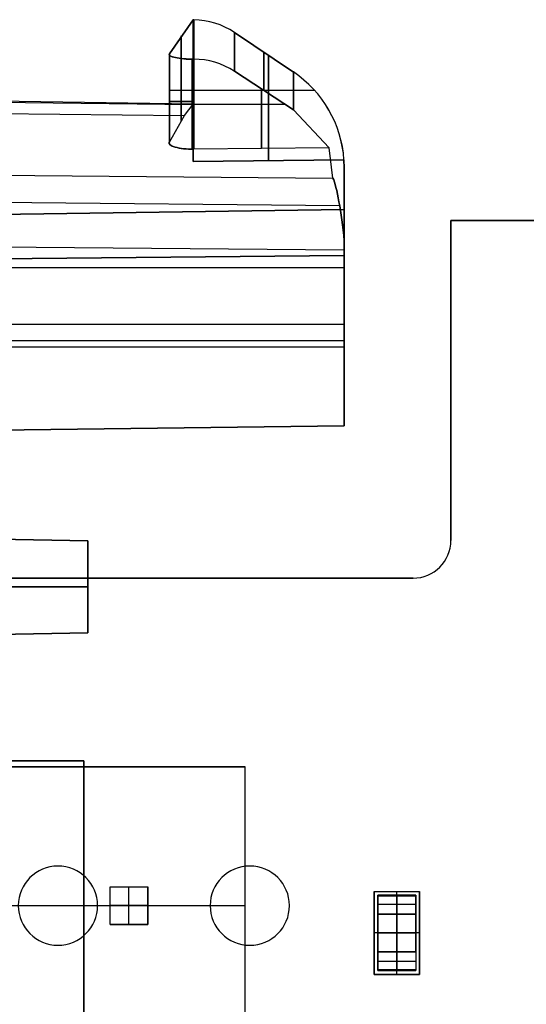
# Model space of a CAD drawing. Extents: x -64 to 57, y 4 to 161.
# Tile 181 of 256: x -51 to -44, y 146 to 159. Entities that reach past the tile are written whole.
import ezdxf

# ---------------------------------------------------------------- set-up
doc = ezdxf.new("R2010")
doc.units = 0
doc.layers.add('DEFAULT', color=7, linetype='CONTINUOUS')

msp = doc.modelspace()

# ---------------------------------------------------------------- linework, layer by layer
at = {"layer": 'DEFAULT', "color": 1}
for p, q in [((-49.052, 158.486, 63.075), (-48.736, 158.937, 60.571)), ((-48.736, 158.937, 36.604), (-49.052, 158.486, 34.1)), ((-48.736, 158.937, 60.571), (-48.736, 157.06, 60.571)), ((-48.729, 158.937, 60.572), (-48.736, 158.937, 60.571)), ((-48.736, 157.06, 36.604), (-48.736, 158.937, 36.604)), ((-48.736, 158.937, 36.604), (-48.729, 158.937, 36.603)), ((-48.894, 157.6, 61.823), (-48.894, 158.723, 61.823)), ((-48.894, 158.723, 35.352), (-48.894, 157.6, 35.352)), ((-48.191, 158.768, 60.579), (-47.41, 158.244, 60.589)), ((-47.41, 158.244, 36.586), (-48.191, 158.768, 36.596)), ((-49.055, 158.478, 63.113), (-49.055, 157.304, 63.113)), ((-49.055, 158.478, 34.062), (-49.055, 157.304, 34.062)), ((-49.052, 157.314, 63.075), (-49.052, 158.486, 63.075)), ((-49.052, 158.486, 34.1), (-49.052, 157.314, 34.1)), ((-47.738, 157.071, 60.584), (-47.738, 158.464, 60.584)), ((-47.738, 158.464, 36.59), (-47.738, 157.071, 36.59)), ((-48.755, 158.414, 63.413), (-48.755, 157.22, 63.413)), ((-48.755, 158.414, 33.762), (-48.755, 157.22, 33.762)), ((-48.729, 158.413, 63.412), (-48.73, 158.413, 63.412)), ((-48.73, 158.413, 63.412), (-48.73, 157.22, 63.412)), ((-48.73, 157.22, 33.763), (-48.73, 158.413, 33.763)), ((-48.73, 158.413, 33.763), (-48.729, 158.413, 33.763)), ((-47.41, 157.741, 63.301), (-48.191, 158.254, 63.367)), ((-48.191, 158.254, 33.808), (-47.41, 157.741, 33.874)), ((-55.69, 157.899, 60.616), (-48.74, 157.815, 60.602)), ((-55.69, 157.899, 36.559), (-48.74, 157.815, 36.573)), ((-48.736, 157.82, 60.573), (-55.672, 157.92, 60.488)), ((-48.736, 157.82, 36.602), (-55.672, 157.92, 36.687)), ((-48.736, 157.998, 60.571), (-49.052, 157.998, 63.075)), ((-48.736, 157.998, 36.604), (-49.052, 157.998, 34.1)), ((-47.128, 157.998, 60.592), (-48.736, 157.998, 60.571)), ((-47.128, 157.998, 36.582), (-48.736, 157.998, 36.604)), ((-47.834, 157.229, 63.337), (-47.834, 158.019, 63.337)), ((-47.834, 158.019, 33.838), (-47.834, 157.229, 33.838)), ((-48.85, 157.666, 61.474), (-48.736, 157.82, 60.573)), ((-48.85, 157.666, 35.701), (-48.736, 157.82, 36.602)), ((-48.736, 157.82, 60.573), (-48.736, 157.059, 60.573)), ((-48.736, 157.059, 36.602), (-48.736, 157.82, 36.602)), ((-48.73, 157.817, 63.412), (-47.527, 157.817, 63.311)), ((-48.73, 157.817, 33.763), (-47.527, 157.817, 33.864)), ((-55.818, 157.749, 61.489), (-48.85, 157.666, 61.474)), ((-55.818, 157.749, 35.686), (-48.85, 157.666, 35.701)), ((-55.818, 157.749, 61.489), (-48.85, 157.666, 61.474)), ((-55.818, 157.749, 35.686), (-48.85, 157.666, 35.701)), ((-49.052, 157.314, 63.075), (-48.85, 157.666, 61.474)), ((-49.052, 157.314, 34.1), (-48.85, 157.666, 35.701)), ((-46.938, 157.238, 63.261), (-47.41, 157.741, 63.301)), ((-47.41, 157.741, 33.874), (-46.938, 157.238, 33.914)), ((-46.938, 157.238, 63.261), (-48.73, 157.22, 63.412)), ((-46.938, 157.238, 33.914), (-48.73, 157.22, 33.763)), ((-46.886, 156.839, 64.636), (-46.938, 157.238, 63.261)), ((-46.886, 156.839, 32.539), (-46.938, 157.238, 33.914)), ((-48.736, 157.059, 60.573), (-46.74, 157.082, 60.598)), ((-46.74, 157.082, 60.598), (-48.736, 157.06, 60.571)), ((-46.74, 157.082, 36.577), (-48.736, 157.059, 36.602)), ((-48.736, 157.06, 36.604), (-46.74, 157.082, 36.577)), ((-48.736, 157.06, 60.571), (-48.736, 157.059, 60.573)), ((-48.736, 157.059, 36.602), (-48.736, 157.06, 36.604)), ((-46.74, 157.082, 60.598), (-46.736, 156.973, 60.598)), ((-46.736, 156.973, 36.577), (-46.74, 157.082, 36.577)), ((-56.384, 156.924, 64.754), (-46.886, 156.839, 64.636)), ((-56.384, 156.924, 32.421), (-46.886, 156.839, 32.539)), ((-46.736, 156.973, 60.598), (-46.736, 153.554, 60.598)), ((-46.736, 153.554, 36.577), (-46.736, 156.973, 36.577)), ((-56.491, 156.563, 65.263), (-46.795, 156.477, 65.144)), ((-56.491, 156.563, 31.912), (-46.795, 156.477, 32.031)), ((-46.736, 156.115, 62.968), (-46.736, 156.531, 62.968)), ((-46.736, 156.531, 34.207), (-46.736, 156.115, 34.207)), ((-46.736, 156.423, 61.397), (-60.955, 156.214, 61.57)), ((-60.955, 156.214, 35.605), (-46.736, 156.423, 35.778)), ((-46.736, 153.554, 61.397), (-46.736, 156.423, 61.397)), ((-46.736, 156.423, 35.778), (-46.736, 153.554, 35.778)), ((-46.736, 155.883, 65.339), (-56.548, 155.971, 65.459)), ((-46.736, 155.883, 31.836), (-56.548, 155.971, 31.716)), ((-46.736, 155.883, 65.339), (-46.736, 156.006, 65.331)), ((-46.736, 156.006, 31.844), (-46.736, 155.883, 31.836)), ((-60.734, 155.676, 64.184), (-46.736, 155.812, 64.355)), ((-46.736, 155.812, 32.82), (-60.734, 155.676, 32.991)), ((-46.736, 153.554, 65.339), (-46.736, 155.883, 65.339)), ((-46.736, 155.883, 31.836), (-46.736, 153.554, 31.836)), ((-46.736, 155.812, 64.355), (-46.736, 153.554, 64.355)), ((-46.736, 153.554, 32.82), (-46.736, 155.812, 32.82)), ((-46.736, 155.65, 60.598), (-61.039, 155.65, 60.423)), ((-46.736, 155.65, 36.577), (-61.039, 155.65, 36.752)), ((-46.736, 155.264, 60.598), (-46.736, 155.264, 61.397)), ((-46.736, 155.264, 64.355), (-46.736, 155.264, 65.339)), ((-46.736, 155.264, 36.577), (-46.736, 155.264, 35.778)), ((-46.736, 155.264, 32.82), (-46.736, 155.264, 31.836)), ((-60.955, 154.902, 61.57), (-46.736, 154.902, 61.397)), ((-60.955, 154.902, 35.605), (-46.736, 154.902, 35.778)), ((-59.233, 154.686, 65.491), (-46.736, 154.686, 65.339)), ((-59.233, 154.686, 31.684), (-46.736, 154.686, 31.836)), ((-46.736, 154.598, 64.355), (-60.734, 154.598, 64.184)), ((-46.736, 154.598, 32.82), (-60.734, 154.598, 32.991)), ((-61.039, 153.379, 60.423), (-46.736, 153.554, 60.598)), ((-46.736, 153.554, 36.577), (-61.039, 153.379, 36.752)), ((-60.998, 153.38, 60.997), (-46.736, 153.554, 60.997)), ((-60.998, 153.38, 36.178), (-46.736, 153.554, 36.178)), ((-46.736, 153.554, 61.397), (-60.955, 153.38, 61.57)), ((-60.955, 153.38, 35.605), (-46.736, 153.554, 35.778)), ((-46.736, 153.554, 64.355), (-60.734, 153.383, 64.184)), ((-60.734, 153.383, 32.991), (-46.736, 153.554, 32.82)), ((-60.672, 153.384, 64.838), (-46.736, 153.554, 64.838)), ((-60.672, 153.384, 32.337), (-46.736, 153.554, 32.337)), ((-46.736, 153.554, 65.339), (-59.233, 153.402, 65.491)), ((-59.233, 153.402, 31.684), (-46.736, 153.554, 31.836)), ((-46.736, 153.554, 60.598), (-46.736, 153.554, 61.397)), ((-46.736, 153.554, 64.355), (-46.736, 153.554, 65.339)), ((-46.736, 153.554, 35.778), (-46.736, 153.554, 36.577)), ((-46.736, 153.554, 31.836), (-46.736, 153.554, 32.82)), ((-50.13, 152.032, 41.417), (-61.308, 152.227, 41.612)), ((-50.13, 152.032, 39.664), (-61.217, 152.226, 39.664)), ((-50.13, 152.032, 38.1), (-61.103, 152.224, 37.717)), ((-60.955, 152.221, 35.613), (-50.13, 152.032, 35.235)), ((-50.13, 152.032, 33.664), (-60.795, 152.219, 33.664)), ((-50.13, 152.032, 31.896), (-60.458, 152.213, 31.716)), ((-50.13, 150.812, 38.1), (-50.13, 152.032, 38.1)), ((-50.13, 150.812, 41.417), (-50.13, 152.032, 41.417)), ((-50.13, 152.032, 41.417), (-50.13, 152.032, 38.1)), ((-50.13, 152.032, 35.235), (-50.13, 152.032, 31.896)), ((-50.13, 150.812, 35.235), (-50.13, 152.032, 35.235)), ((-50.13, 152.032, 31.896), (-50.13, 150.812, 31.896)), ((-50.13, 150.812, 39.758), (-50.13, 152.032, 39.758)), ((-50.13, 150.812, 33.565), (-50.13, 152.032, 33.565)), ((-61.308, 151.422, 41.612), (-50.13, 151.422, 41.417)), ((-50.13, 151.422, 31.896), (-60.458, 151.422, 31.716)), ((-50.13, 151.422, 41.417), (-50.13, 151.422, 38.1)), ((-50.13, 151.422, 31.896), (-50.13, 151.422, 35.235)), ((-61.308, 150.617, 41.612), (-50.13, 150.812, 41.417)), ((-61.217, 150.618, 39.664), (-50.13, 150.812, 39.664)), ((-61.103, 150.62, 37.717), (-50.13, 150.812, 38.1)), ((-50.13, 150.812, 35.235), (-60.955, 150.623, 35.613)), ((-60.795, 150.626, 33.664), (-50.13, 150.812, 33.664)), ((-60.458, 150.631, 31.716), (-50.13, 150.812, 31.896)), ((-50.13, 150.812, 38.1), (-50.13, 150.812, 41.417)), ((-50.13, 150.812, 31.896), (-50.13, 150.812, 35.235))]:
    msp.add_line(p, q, dxfattribs=at)
at = {"layer": 'DEFAULT', "color": 156}
for p, q in [((-45.325, 152.036, 35.881), (-45.325, 156.274, 35.881)), ((-45.325, 156.274, 35.881), (-28.203, 156.274, 35.881)), ((-45.325, 156.274, 37.517), (-45.325, 156.274, 35.881)), ((-28.203, 156.274, 37.517), (-45.325, 156.274, 37.517)), ((-45.325, 156.274, 37.517), (-45.325, 152.036, 37.517)), ((-45.325, 156.274, 36.699), (-28.203, 156.274, 36.699)), ((-45.325, 152.036, 36.699), (-45.325, 156.274, 36.699)), ((-45.325, 154.155, 37.517), (-45.325, 154.155, 35.881)), ((-45.325, 152.036, 37.517), (-45.325, 152.036, 35.881)), ((-61.704, 151.536, 35.881), (-45.825, 151.536, 35.881)), ((-45.825, 151.536, 37.517), (-61.704, 151.536, 37.517)), ((-61.704, 151.536, 36.699), (-45.825, 151.536, 36.699)), ((-45.825, 151.536, 35.881), (-45.825, 151.536, 37.517)), ((-50.527, 147.721, 37.517), (-50.527, 147.721, 35.881)), ((-47.987, 147.721, 37.517), (-47.987, 147.721, 35.881)), ((-50.002, 147.196, 35.881), (-50.002, 147.196, 37.517)), ((-48.512, 147.196, 37.517), (-48.512, 147.196, 35.881)), ((-47.462, 147.196, 35.881), (-47.462, 147.196, 37.517)), ((-50.527, 146.671, 37.517), (-50.527, 146.671, 35.881)), ((-47.987, 146.671, 37.517), (-47.987, 146.671, 35.881))]:
    msp.add_line(p, q, dxfattribs=at)
at = {"layer": 'DEFAULT', "color": 7}
for p, q in [((-60.136, 149.116, 51.108), (-50.186, 149.116, 51.108)), ((-60.136, 149.116, 51.608), (-50.186, 149.116, 51.608)), ((-60.136, 149.116, 66.263), (-50.186, 149.116, 66.263)), ((-50.186, 149.116, 65.763), (-60.136, 149.116, 65.763)), ((-50.186, 149.116, 51.108), (-50.186, 136.116, 51.108)), ((-50.186, 149.116, 51.608), (-50.186, 149.116, 51.108)), ((-50.186, 149.116, 66.263), (-50.186, 149.116, 65.763)), ((-50.186, 136.116, 66.263), (-50.186, 149.116, 66.263)), ((-50.186, 136.116, 65.763), (-50.186, 149.116, 65.763)), ((-50.186, 136.116, 51.608), (-50.186, 149.116, 51.608)), ((-50.186, 136.116, 66.013), (-50.186, 149.116, 66.013)), ((-50.186, 136.116, 51.358), (-50.186, 149.116, 51.358)), ((-46.291, 146.345, 35.541), (-46.291, 147.325, 35.541)), ((-46.291, 147.325, 35.541), (-45.79, 147.325, 35.541)), ((-46.291, 147.325, 35.541), (-46.291, 147.325, 35.871)), ((-46.291, 147.325, 35.871), (-45.79, 147.325, 35.871)), ((-46.291, 147.325, 35.871), (-46.291, 146.345, 35.871)), ((-46.291, 147.325, 35.706), (-45.79, 147.325, 35.706)), ((-46.291, 147.325, 35.706), (-46.291, 146.345, 35.706)), ((-46.041, 147.325, 35.541), (-46.041, 146.345, 35.541)), ((-46.041, 147.325, 35.541), (-46.041, 147.325, 35.871)), ((-46.041, 147.325, 35.871), (-46.041, 146.345, 35.871)), ((-45.79, 147.325, 35.541), (-45.79, 146.345, 35.541)), ((-45.79, 147.325, 35.871), (-45.79, 146.345, 35.871)), ((-45.79, 147.325, 35.541), (-45.79, 147.325, 35.871)), ((-45.79, 147.325, 35.706), (-45.79, 146.345, 35.706)), ((-46.291, 146.835, 35.541), (-45.79, 146.835, 35.541)), ((-46.291, 146.835, 35.541), (-46.291, 146.835, 35.871)), ((-45.79, 146.835, 35.871), (-46.291, 146.835, 35.871)), ((-45.79, 146.835, 35.541), (-45.79, 146.835, 35.871)), ((-45.79, 146.345, 35.541), (-46.291, 146.345, 35.541)), ((-45.79, 146.345, 35.871), (-46.291, 146.345, 35.871)), ((-46.291, 146.345, 35.871), (-46.291, 146.345, 35.541)), ((-46.291, 146.345, 35.706), (-45.79, 146.345, 35.706)), ((-46.041, 146.345, 35.871), (-46.041, 146.345, 35.541)), ((-45.79, 146.345, 35.541), (-45.79, 146.345, 35.871))]:
    msp.add_line(p, q, dxfattribs=at)
at = {"layer": 'DEFAULT', "color": 250}
for p, q in [((-48.047, 149.036, 37.517), (-59.747, 149.036, 37.517)), ((-48.047, 149.036, 44.627), (-59.747, 149.036, 44.627)), ((-59.747, 149.036, 41.072), (-48.047, 149.036, 41.072)), ((-48.047, 145.356, 37.517), (-48.047, 149.036, 37.517)), ((-48.047, 145.356, 44.627), (-48.047, 149.036, 44.627)), ((-48.047, 149.036, 44.627), (-48.047, 149.036, 37.517)), ((-48.047, 145.356, 41.072), (-48.047, 149.036, 41.072)), ((-59.747, 147.196, 37.517), (-48.047, 147.196, 37.517)), ((-59.747, 147.196, 44.627), (-48.047, 147.196, 44.627)), ((-48.047, 147.196, 44.627), (-48.047, 147.196, 37.517)), ((-45.791, 147.085, 35.541), (-46.291, 147.085, 35.541)), ((-46.291, 147.085, 35.541), (-46.291, 146.585, 35.541)), ((-45.791, 147.085, 35.529), (-46.291, 147.085, 35.529)), ((-46.291, 147.085, 35.529), (-46.291, 147.085, 35.541)), ((-46.291, 146.585, 35.529), (-46.291, 147.085, 35.529)), ((-46.291, 147.085, 35.535), (-45.791, 147.085, 35.535)), ((-46.291, 147.085, 35.535), (-46.291, 146.585, 35.535)), ((-46.041, 147.085, 35.541), (-46.041, 146.585, 35.541)), ((-46.041, 147.085, 35.541), (-46.041, 147.085, 35.529)), ((-46.041, 147.085, 35.529), (-46.041, 146.585, 35.529)), ((-45.791, 146.585, 35.541), (-45.791, 147.085, 35.541)), ((-45.791, 147.085, 35.541), (-45.791, 147.085, 35.529)), ((-45.791, 146.585, 35.529), (-45.791, 147.085, 35.529)), ((-45.791, 147.085, 35.535), (-45.791, 146.585, 35.535)), ((-45.791, 146.835, 35.541), (-46.291, 146.835, 35.541)), ((-46.291, 146.835, 35.529), (-46.291, 146.835, 35.541)), ((-46.291, 146.835, 35.529), (-45.791, 146.835, 35.529)), ((-45.791, 146.835, 35.529), (-45.791, 146.835, 35.541)), ((-46.291, 146.585, 35.541), (-45.791, 146.585, 35.541)), ((-46.291, 146.585, 35.541), (-46.291, 146.585, 35.529)), ((-46.291, 146.585, 35.529), (-45.791, 146.585, 35.529)), ((-45.791, 146.585, 35.535), (-46.291, 146.585, 35.535)), ((-46.041, 146.585, 35.541), (-46.041, 146.585, 35.529)), ((-45.791, 146.585, 35.541), (-45.791, 146.585, 35.529))]:
    msp.add_line(p, q, dxfattribs=at)
at = {"layer": 'DEFAULT', "color": 254}
for p, q in [((-49.837, 146.947, 34.727), (-49.837, 147.446, 34.727)), ((-49.837, 147.446, 34.727), (-49.337, 147.446, 34.727)), ((-49.837, 147.446, 40.307), (-49.337, 147.446, 40.307)), ((-49.837, 146.947, 40.307), (-49.837, 147.446, 40.307)), ((-49.837, 147.446, 34.727), (-49.837, 147.446, 40.307)), ((-49.837, 146.947, 37.517), (-49.837, 147.446, 37.517)), ((-49.837, 147.446, 37.517), (-49.337, 147.446, 37.517)), ((-49.587, 146.947, 34.727), (-49.587, 147.446, 34.727)), ((-49.587, 146.947, 40.307), (-49.587, 147.446, 40.307)), ((-49.587, 147.446, 40.307), (-49.587, 147.446, 34.727)), ((-49.337, 147.446, 40.307), (-49.337, 147.446, 34.727)), ((-49.337, 146.947, 40.307), (-49.337, 147.446, 40.307)), ((-49.337, 147.446, 34.727), (-49.337, 146.947, 34.727)), ((-49.337, 147.446, 37.517), (-49.337, 146.947, 37.517)), ((-46.291, 147.085, 35.531), (-46.291, 147.335, 35.531)), ((-46.291, 147.335, 35.531), (-45.791, 147.335, 35.531)), ((-46.291, 147.085, 35.881), (-46.291, 147.335, 35.881)), ((-46.291, 147.335, 35.881), (-46.291, 147.335, 35.531)), ((-45.791, 147.335, 35.881), (-46.291, 147.335, 35.881)), ((-46.291, 147.085, 35.706), (-46.291, 147.335, 35.706)), ((-45.791, 147.335, 35.706), (-46.291, 147.335, 35.706)), ((-46.041, 147.085, 35.531), (-46.041, 147.335, 35.531)), ((-46.041, 147.085, 35.881), (-46.041, 147.335, 35.881)), ((-46.041, 147.335, 35.881), (-46.041, 147.335, 35.531)), ((-45.791, 147.335, 35.531), (-45.791, 147.085, 35.531)), ((-45.791, 147.085, 35.881), (-45.791, 147.335, 35.881)), ((-45.791, 147.335, 35.881), (-45.791, 147.335, 35.531)), ((-45.791, 147.085, 35.706), (-45.791, 147.335, 35.706)), ((-49.337, 147.196, 34.727), (-49.837, 147.196, 34.727)), ((-49.337, 147.196, 40.307), (-49.837, 147.196, 40.307)), ((-49.837, 147.196, 40.307), (-49.837, 147.196, 34.727)), ((-49.337, 147.196, 34.727), (-49.337, 147.196, 40.307)), ((-45.791, 147.21, 35.531), (-46.291, 147.21, 35.531)), ((-46.291, 147.21, 35.881), (-46.291, 147.21, 35.531)), ((-45.791, 147.21, 35.881), (-46.291, 147.21, 35.881)), ((-45.791, 147.21, 35.881), (-45.791, 147.21, 35.531)), ((-46.291, 147.085, 35.881), (-46.291, 147.085, 35.531)), ((-46.291, 147.085, 35.531), (-45.791, 147.085, 35.531)), ((-45.791, 147.085, 35.881), (-46.291, 147.085, 35.881)), ((-45.791, 147.085, 35.706), (-46.291, 147.085, 35.706)), ((-46.041, 147.085, 35.881), (-46.041, 147.085, 35.531)), ((-45.791, 147.085, 35.531), (-45.791, 147.085, 35.881)), ((-49.837, 146.947, 40.307), (-49.337, 146.947, 40.307)), ((-49.837, 146.947, 34.727), (-49.837, 146.947, 40.307)), ((-49.337, 146.947, 34.727), (-49.837, 146.947, 34.727)), ((-49.837, 146.947, 37.517), (-49.337, 146.947, 37.517)), ((-49.587, 146.947, 34.727), (-49.587, 146.947, 40.307)), ((-49.337, 146.947, 40.307), (-49.337, 146.947, 34.727)), ((-45.791, 146.585, 35.531), (-46.291, 146.585, 35.531)), ((-46.291, 146.585, 35.531), (-46.291, 146.585, 35.881)), ((-46.291, 146.585, 35.881), (-45.791, 146.585, 35.881)), ((-46.291, 146.335, 35.531), (-46.291, 146.585, 35.531)), ((-46.291, 146.585, 35.881), (-46.291, 146.335, 35.881)), ((-46.291, 146.585, 35.706), (-45.791, 146.585, 35.706)), ((-46.291, 146.585, 35.706), (-46.291, 146.335, 35.706)), ((-46.041, 146.585, 35.881), (-46.041, 146.585, 35.531)), ((-46.041, 146.585, 35.531), (-46.041, 146.335, 35.531)), ((-46.041, 146.585, 35.881), (-46.041, 146.335, 35.881)), ((-45.791, 146.585, 35.881), (-45.791, 146.585, 35.531)), ((-45.791, 146.585, 35.531), (-45.791, 146.335, 35.531)), ((-45.791, 146.585, 35.881), (-45.791, 146.335, 35.881)), ((-45.791, 146.585, 35.706), (-45.791, 146.335, 35.706)), ((-46.291, 146.46, 35.531), (-45.791, 146.46, 35.531)), ((-46.291, 146.46, 35.881), (-45.791, 146.46, 35.881)), ((-46.291, 146.46, 35.881), (-46.291, 146.46, 35.531)), ((-45.791, 146.46, 35.881), (-45.791, 146.46, 35.531)), ((-45.791, 146.335, 35.531), (-46.291, 146.335, 35.531)), ((-46.291, 146.335, 35.881), (-45.791, 146.335, 35.881)), ((-46.291, 146.335, 35.881), (-46.291, 146.335, 35.531)), ((-46.291, 146.335, 35.706), (-45.791, 146.335, 35.706)), ((-46.041, 146.335, 35.881), (-46.041, 146.335, 35.531)), ((-45.791, 146.335, 35.881), (-45.791, 146.335, 35.531))]:
    msp.add_line(p, q, dxfattribs=at)
at = {"layer": 'DEFAULT', "color": 8}
for p, q in [((-46.341, 146.285, 35.481), (-46.341, 147.385, 35.481)), ((-46.341, 147.385, 35.481), (-45.741, 147.385, 35.481)), ((-46.341, 147.385, 35.881), (-46.341, 146.285, 35.881)), ((-46.341, 147.385, 35.481), (-46.341, 147.385, 35.881)), ((-46.341, 147.385, 35.881), (-45.741, 147.385, 35.881)), ((-46.341, 146.285, 35.681), (-46.341, 147.385, 35.681)), ((-46.341, 147.385, 35.681), (-45.741, 147.385, 35.681)), ((-46.041, 146.285, 35.481), (-46.041, 147.385, 35.481)), ((-46.041, 147.385, 35.881), (-46.041, 147.385, 35.481)), ((-46.041, 146.285, 35.881), (-46.041, 147.385, 35.881)), ((-45.741, 147.385, 35.481), (-45.741, 146.285, 35.481)), ((-45.741, 147.385, 35.881), (-45.741, 147.385, 35.481)), ((-45.741, 146.285, 35.881), (-45.741, 147.385, 35.881)), ((-45.741, 146.285, 35.681), (-45.741, 147.385, 35.681)), ((-45.741, 146.835, 35.481), (-46.341, 146.835, 35.481)), ((-46.341, 146.835, 35.881), (-46.341, 146.835, 35.481)), ((-45.741, 146.835, 35.881), (-46.341, 146.835, 35.881)), ((-45.741, 146.835, 35.481), (-45.741, 146.835, 35.881)), ((-45.741, 146.285, 35.481), (-46.341, 146.285, 35.481)), ((-46.341, 146.285, 35.881), (-46.341, 146.285, 35.481)), ((-46.341, 146.285, 35.881), (-45.741, 146.285, 35.881)), ((-46.341, 146.285, 35.681), (-45.741, 146.285, 35.681)), ((-46.041, 146.285, 35.481), (-46.041, 146.285, 35.881)), ((-45.741, 146.285, 35.881), (-45.741, 146.285, 35.481))]:
    msp.add_line(p, q, dxfattribs=at)
at = {"layer": 'DEFAULT', "color": 1, "extrusion": (-0.01309, 3.82001e-14, 0.999914)}
msp.add_arc((-47.948, 157.945, 61.204), 0.992, 56.0794, 89.0858, dxfattribs=at)
at = {"layer": 'DEFAULT', "color": 1, "extrusion": (1, 1.0218e-11, 2.16603e-12)}
msp.add_arc((87.35, 48.838, -48.729), 72.543, 9.30859, 11.58992, dxfattribs=at)
at = {"layer": 'DEFAULT', "color": 1, "extrusion": (0.01309, 1.2113e-13, 0.999914)}
msp.add_arc((-49.22, 157.945, 35.962), 0.992, 56.0794, 89.0858, dxfattribs=at)
at = {"layer": 'DEFAULT', "color": 1, "extrusion": (1, 1.02172e-11, -2.16555e-12)}
msp.add_arc((87.35, 48.337, -48.729), 72.543, 348.41008, 350.69141, dxfattribs=at)
at = {"layer": 'DEFAULT', "color": 1, "extrusion": (1, 0, 0)}
for centre, radius, start, end in [((87.35, 48.838, -48.896), 72.545, 10.32577, 11.56138), ((87.35, 48.337, -48.896), 72.545, 348.43862, 349.67423), ((87.35, 48.838, -47.801), 72.119, 9.37352, 11.59566), ((87.35, 48.337, -47.801), 72.119, 348.40434, 350.62648), ((87.35, 48.837, -47.738), 70.703, 9.56382, 9.56454), ((87.35, 48.338, -47.738), 70.703, 350.43546, 350.43618), ((87.35, 48.838, -46.736), 70.609, 12.0652, 13.50834)]:
    msp.add_arc(centre, radius, start, end, dxfattribs=at)
at = {"layer": 'DEFAULT', "color": 1, "extrusion": (1, 2.82731e-13, 5.29704e-14)}
msp.add_arc((87.35, 48.838, -48.191), 72.377, 9.3357, 11.58027, dxfattribs=at)
at = {"layer": 'DEFAULT', "color": 1, "extrusion": (1, 1.88613e-13, -3.46421e-14)}
msp.add_arc((87.35, 48.337, -48.191), 72.377, 348.41973, 350.6643, dxfattribs=at)
at = {"layer": 'DEFAULT', "color": 1, "extrusion": (0.014155, 0.980184, 0.197582)}
msp.add_arc((51.034, 30.701, 167.114), 0.304, 352.4949, 94.1455, dxfattribs=at)
at = {"layer": 'DEFAULT', "color": 1, "extrusion": (0.014144, 0.980182, 0.197592)}
msp.add_arc((51.032, 30.699, 167.114), 0.304, 352.4893, 94.1509, dxfattribs=at)
at = {"layer": 'DEFAULT', "color": 1, "extrusion": (0.014155, 0.980184, -0.197582)}
msp.add_arc((51.034, 64.558, 147.914), 0.304, 265.8545, 7.5051, dxfattribs=at)
at = {"layer": 'DEFAULT', "color": 1, "extrusion": (0.014144, 0.980182, -0.197592)}
msp.add_arc((51.032, 64.56, 147.913), 0.304, 265.8491, 7.5107, dxfattribs=at)
at = {"layer": 'DEFAULT', "color": 1, "extrusion": (0.083682, -1.08129e-06, 0.996493)}
msp.add_arc((157.435, 53.863, 59.112), 0.978, 326.8124, 0.252, dxfattribs=at)
at = {"layer": 'DEFAULT', "color": 1, "extrusion": (-0.083682, 1.08129e-06, 0.996493)}
msp.add_arc((-157.435, -45.731, 37.723), 0.978, 146.8124, 180.252, dxfattribs=at)
at = {"layer": 'DEFAULT', "color": 1, "extrusion": (-0.01309, 1.26345e-06, 0.999914)}
msp.add_arc((-47.468, 156.977, 61.204), 1.529, 3.934, 55.9814, dxfattribs=at)
at = {"layer": 'DEFAULT', "color": 1, "extrusion": (1, 6.58672e-14, 1.36912e-14)}
msp.add_arc((87.35, 48.838, -47.41), 71.861, 9.41162, 11.61116, dxfattribs=at)
at = {"layer": 'DEFAULT', "color": 1, "extrusion": (0.01309, -1.26345e-06, 0.999914)}
msp.add_arc((-48.74, 156.977, 35.962), 1.529, 3.934, 55.9814, dxfattribs=at)
at = {"layer": 'DEFAULT', "color": 1, "extrusion": (1, -2.64475e-13, 4.92442e-14)}
msp.add_arc((87.35, 48.337, -47.41), 71.861, 348.38884, 350.58838, dxfattribs=at)
at = {"layer": 'DEFAULT', "color": 1, "extrusion": (-8.70427e-08, 1, 1.13945e-09)}
msp.add_arc((48.755, 63.113, 157.853), 0.3, 352.8, 94.8, dxfattribs=at)
at = {"layer": 'DEFAULT', "color": 1, "extrusion": (-8.70427e-08, 1, -1.13945e-09)}
msp.add_arc((48.755, 34.062, 157.853), 0.3, 265.2, 7.2, dxfattribs=at)
at = {"layer": 'DEFAULT', "color": 1, "extrusion": (0.015879, 0.967305, 0.253119)}
msp.add_arc((51.322, 21.451, 167.357), 0.309, 352.6017, 93.3677, dxfattribs=at)
at = {"layer": 'DEFAULT', "color": 1, "extrusion": (0.015, 0.967112, 0.253908)}
msp.add_arc((51.182, 21.305, 167.419), 0.307, 352.2245, 93.7187, dxfattribs=at)
at = {"layer": 'DEFAULT', "color": 1, "extrusion": (0.015879, 0.967305, -0.253119)}
msp.add_arc((51.322, 72.559, 142.76), 0.309, 266.6323, 7.3983, dxfattribs=at)
at = {"layer": 'DEFAULT', "color": 1, "extrusion": (0.015, 0.967112, -0.253908)}
msp.add_arc((51.182, 72.686, 142.746), 0.307, 266.2813, 7.7755, dxfattribs=at)
at = {"layer": 'DEFAULT', "color": 1, "extrusion": (1, 5.55112e-17, 1.64799e-16)}
for centre, radius, start, end in [((87.35, 48.838, -46.736), 70.609, 9.58728, 13.50834), ((87.35, 48.337, -46.736), 70.609, 346.49166, 350.41272), ((88.05, 48.837, -46.736), 69.516, 10.40857, 12.89845), ((88.05, 48.338, -46.736), 69.516, 347.10155, 349.59143)]:
    msp.add_arc(centre, radius, start, end, dxfattribs=at)
at = {"layer": 'DEFAULT', "color": 1, "extrusion": (0.990159, 0.085432, -0.110845)}
msp.add_arc((159.32, 60.244, -40.19), 1.017, 17.7602, 82.8994, dxfattribs=at)
at = {"layer": 'DEFAULT', "color": 1, "extrusion": (0.990159, 0.085432, 0.110845)}
msp.add_arc((159.32, 36.332, -29.419), 1.017, 277.1006, 342.2398, dxfattribs=at)
at = {"layer": 'DEFAULT', "color": 156}
for centre, radius, start, end in [((-45.825, 152.036, 37.517), 0.5, 270.0003, 359.9997), ((-45.825, 152.036, 35.881), 0.5, 270.0003, 359.9997), ((-45.825, 152.036, 36.699), 0.5, 270.0003, 359.9997), ((-50.527, 147.196, 37.517), 0.525, 360, 180), ((-50.527, 147.196, 35.881), 0.525, 360, 180), ((-50.527, 147.196, 36.699), 0.525, 0, 180), ((-47.987, 147.196, 37.517), 0.525, 360, 180), ((-47.987, 147.196, 35.881), 0.525, 360, 180), ((-47.987, 147.196, 36.699), 0.525, 0, 180), ((-50.527, 147.196, 37.517), 0.525, 180, 360), ((-50.527, 147.196, 35.881), 0.525, 180, 360), ((-50.527, 147.196, 36.699), 0.525, 180, 0), ((-47.987, 147.196, 37.517), 0.525, 180, 360), ((-47.987, 147.196, 35.881), 0.525, 180, 360), ((-47.987, 147.196, 36.699), 0.525, 180, 0)]:
    msp.add_arc(centre, radius, start, end, dxfattribs=at)

doc.saveas('drawing.dxf')
